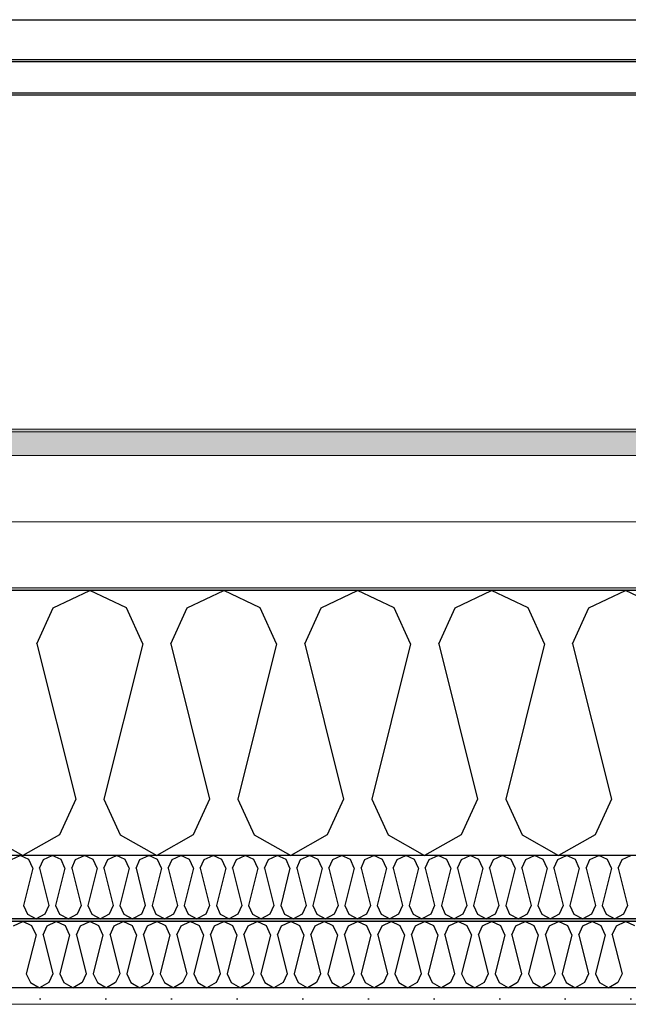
# Model space of a CAD drawing. Header units: millimetres. Extents: x -8544 to 51179, y -2070 to 13050.
# Tile 142 of 168: x 38009 to 38473, y 8699 to 9450. Entities that reach past the tile are written whole.
import ezdxf

# ---------------------------------------------------------------- set-up
doc = ezdxf.new("R2010")
doc.units = ezdxf.units.MM
doc.header["$LTSCALE"] = 0.5
doc.header["$MEASUREMENT"] = 0
doc.linetypes.add('PLINE', pattern=[0])
doc.layers.add('236- Innvendig kledning og overflate(Nye konstruksjoner)', color=7, linetype='Continuous', lineweight=0)
doc.layers.add('262- Taktekking(Nye konstruksjoner)', color=7, linetype='Continuous', lineweight=0)
for name, color, linetype in [('256- Faste himlinger og overflatebehandling (Skravur)(Nye konstruksjoner)', 7, 'Continuous'), ('256- Faste himlinger og overflatebehandling(Nye konstruksjoner)', 7, 'Continuous'), ('261- Primærkonstruksjon (tak)', 7, 'Continuous'), ('261- Primærkonstruksjon (tak) (Skravur)', 7, 'Continuous'), ('262- Taktekking (Skravur)(Nye konstruksjoner)', 7, 'Continuous'), ('265- Gesimser_ takrenner og nedløp(Nye konstruksjoner)', 7, 'Continuous')]:
    doc.layers.add(name, color=color, linetype=linetype)

# ---------------------------------------------------------------- blocks, each defined once
blk = doc.blocks.new('*X6')
at = {"layer": '261- Primærkonstruksjon (tak) (Skravur)', "linetype": 'PLINE'}
for p, q in [((38034.91, 9001.42), (38062.78, 9014.61)), ((38090.64, 9001.42), (38062.78, 9014.61)), ((38136.95, 9001.42), (38164.82, 9014.61)), ((38192.69, 9001.42), (38164.82, 9014.61)), ((38239, 9001.42), (38266.87, 9014.61)), ((38294.73, 9001.42), (38266.87, 9014.61)), ((38341.04, 9001.42), (38368.91, 9014.61)), ((38396.78, 9001.42), (38368.91, 9014.61)), ((38443.09, 9001.42), (38470.96, 9014.61)), ((38498.82, 9001.42), (38470.96, 9014.61)), ((38022.47, 8974.09), (38034.91, 9001.42)), ((38103.08, 8974.09), (38090.64, 9001.42)), ((38124.52, 8974.09), (38136.95, 9001.42)), ((38205.12, 8974.09), (38192.69, 9001.42)), ((38226.56, 8974.09), (38239, 9001.42)), ((38307.17, 8974.09), (38294.73, 9001.42)), ((38328.61, 8974.09), (38341.04, 9001.42)), ((38409.21, 8974.09), (38396.78, 9001.42)), ((38430.65, 8974.09), (38443.09, 9001.42)), ((38022.47, 8974.09), (38052.06, 8855.76)), ((38103.08, 8974.09), (38073.5, 8855.76)), ((38124.52, 8974.09), (38154.1, 8855.76)), ((38205.12, 8974.09), (38175.54, 8855.76)), ((38226.56, 8974.09), (38256.15, 8855.76)), ((38307.17, 8974.09), (38277.59, 8855.76)), ((38328.61, 8974.09), (38358.19, 8855.76)), ((38409.21, 8974.09), (38379.63, 8855.76)), ((38430.65, 8974.09), (38460.24, 8855.76)), ((38052.06, 8855.76), (38039.62, 8828.43)), ((38073.5, 8855.76), (38085.93, 8828.43)), ((38154.1, 8855.76), (38141.67, 8828.43)), ((38175.54, 8855.76), (38187.98, 8828.43)), ((38256.15, 8855.76), (38243.71, 8828.43)), ((38277.59, 8855.76), (38290.02, 8828.43)), ((38358.19, 8855.76), (38345.76, 8828.43)), ((38379.63, 8855.76), (38392.07, 8828.43)), ((38460.24, 8855.76), (38447.8, 8828.43)), ((37983.89, 8828.43), (38011.75, 8812.88)), ((38039.62, 8828.43), (38011.75, 8812.88)), ((38085.93, 8828.43), (38113.8, 8812.88)), ((38141.67, 8828.43), (38113.8, 8812.88)), ((38187.98, 8828.43), (38215.84, 8812.88)), ((38243.71, 8828.43), (38215.84, 8812.88)), ((38290.02, 8828.43), (38317.89, 8812.88)), ((38345.76, 8828.43), (38317.89, 8812.88)), ((38392.07, 8828.43), (38419.93, 8812.88)), ((38447.8, 8828.43), (38419.93, 8812.88))]:
    blk.add_line(p, q, dxfattribs=at)
blk = doc.blocks.new('*X34')
at = {"layer": '256- Faste himlinger og overflatebehandling (Skravur)(Nye konstruksjoner)', "linetype": 'PLINE'}
for p, q in [((38003.03, 8809.71), (38009.71, 8812.88)), ((38016.4, 8809.71), (38009.71, 8812.88)), ((38019.39, 8803.16), (38016.4, 8809.71)), ((38024.53, 8803.16), (38027.52, 8809.71)), ((38027.52, 8809.71), (38034.2, 8812.88)), ((38040.89, 8809.71), (38034.2, 8812.88)), ((38043.88, 8803.16), (38040.89, 8809.71)), ((38049.02, 8803.16), (38052.01, 8809.71)), ((38052.01, 8809.71), (38058.69, 8812.88)), ((38065.38, 8809.71), (38058.69, 8812.88)), ((38068.37, 8803.16), (38065.38, 8809.71)), ((38073.51, 8803.16), (38076.5, 8809.71)), ((38076.5, 8809.71), (38083.19, 8812.88)), ((38089.87, 8809.71), (38083.19, 8812.88)), ((38092.86, 8803.16), (38089.87, 8809.71)), ((38098, 8803.16), (38100.99, 8809.71)), ((38100.99, 8809.71), (38107.68, 8812.88)), ((38114.36, 8809.71), (38107.68, 8812.88)), ((38117.35, 8803.16), (38114.36, 8809.71)), ((38122.49, 8803.16), (38125.48, 8809.71)), ((38125.48, 8809.71), (38132.17, 8812.88)), ((38138.86, 8809.71), (38132.17, 8812.88)), ((38141.84, 8803.16), (38138.86, 8809.71)), ((38146.99, 8803.16), (38149.97, 8809.71)), ((38149.97, 8809.71), (38156.66, 8812.88)), ((38163.35, 8809.71), (38156.66, 8812.88)), ((38166.33, 8803.16), (38163.35, 8809.71)), ((38171.48, 8803.16), (38174.46, 8809.71)), ((38174.46, 8809.71), (38181.15, 8812.88)), ((38187.84, 8809.71), (38181.15, 8812.88)), ((38190.82, 8803.16), (38187.84, 8809.71)), ((38195.97, 8803.16), (38198.95, 8809.71)), ((38198.95, 8809.71), (38205.64, 8812.88)), ((38212.33, 8809.71), (38205.64, 8812.88)), ((38215.31, 8803.16), (38212.33, 8809.71)), ((38220.46, 8803.16), (38223.44, 8809.71)), ((38223.44, 8809.71), (38230.13, 8812.88)), ((38236.82, 8809.71), (38230.13, 8812.88)), ((38239.8, 8803.16), (38236.82, 8809.71)), ((38244.95, 8803.16), (38247.93, 8809.71)), ((38247.93, 8809.71), (38254.62, 8812.88)), ((38261.31, 8809.71), (38254.62, 8812.88)), ((38264.29, 8803.16), (38261.31, 8809.71)), ((38269.44, 8803.16), (38272.42, 8809.71)), ((38272.42, 8809.71), (38279.11, 8812.88)), ((38285.8, 8809.71), (38279.11, 8812.88)), ((38288.78, 8803.16), (38285.8, 8809.71)), ((38293.93, 8803.16), (38296.91, 8809.71)), ((38296.91, 8809.71), (38303.6, 8812.88)), ((38310.29, 8809.71), (38303.6, 8812.88)), ((38313.28, 8803.16), (38310.29, 8809.71)), ((38318.42, 8803.16), (38321.41, 8809.71)), ((38321.41, 8809.71), (38328.09, 8812.88)), ((38334.78, 8809.71), (38328.09, 8812.88)), ((38337.77, 8803.16), (38334.78, 8809.71)), ((38342.91, 8803.16), (38345.9, 8809.71)), ((38345.9, 8809.71), (38352.58, 8812.88)), ((38359.27, 8809.71), (38352.58, 8812.88)), ((38362.26, 8803.16), (38359.27, 8809.71)), ((38367.4, 8803.16), (38370.39, 8809.71)), ((38370.39, 8809.71), (38377.08, 8812.88)), ((38383.76, 8809.71), (38377.08, 8812.88)), ((38386.75, 8803.16), (38383.76, 8809.71)), ((38391.89, 8803.16), (38394.88, 8809.71)), ((38394.88, 8809.71), (38401.57, 8812.88)), ((38408.25, 8809.71), (38401.57, 8812.88)), ((38411.24, 8803.16), (38408.25, 8809.71)), ((38416.38, 8803.16), (38419.37, 8809.71)), ((38419.37, 8809.71), (38426.06, 8812.88)), ((38432.74, 8809.71), (38426.06, 8812.88)), ((38435.73, 8803.16), (38432.74, 8809.71)), ((38440.87, 8803.16), (38443.86, 8809.71)), ((38443.86, 8809.71), (38450.55, 8812.88)), ((38457.24, 8809.71), (38450.55, 8812.88)), ((38460.22, 8803.16), (38457.24, 8809.71)), ((38465.37, 8803.16), (38468.35, 8809.71)), ((38468.35, 8809.71), (38475.04, 8812.88)), ((38019.39, 8803.16), (38012.29, 8774.76)), ((38024.53, 8803.16), (38031.63, 8774.76)), ((38043.88, 8803.16), (38036.78, 8774.76)), ((38049.02, 8803.16), (38056.12, 8774.76)), ((38068.37, 8803.16), (38061.27, 8774.76)), ((38073.51, 8803.16), (38080.61, 8774.76)), ((38092.86, 8803.16), (38085.76, 8774.76)), ((38098, 8803.16), (38105.1, 8774.76)), ((38117.35, 8803.16), (38110.25, 8774.76)), ((38122.49, 8803.16), (38129.59, 8774.76)), ((38141.84, 8803.16), (38134.74, 8774.76)), ((38146.99, 8803.16), (38154.09, 8774.76)), ((38166.33, 8803.16), (38159.23, 8774.76)), ((38171.48, 8803.16), (38178.58, 8774.76)), ((38190.82, 8803.16), (38183.72, 8774.76)), ((38195.97, 8803.16), (38203.07, 8774.76)), ((38215.31, 8803.16), (38208.21, 8774.76)), ((38220.46, 8803.16), (38227.56, 8774.76)), ((38239.8, 8803.16), (38232.7, 8774.76)), ((38244.95, 8803.16), (38252.05, 8774.76)), ((38264.29, 8803.16), (38257.19, 8774.76)), ((38269.44, 8803.16), (38276.54, 8774.76)), ((38288.78, 8803.16), (38281.68, 8774.76)), ((38293.93, 8803.16), (38301.03, 8774.76)), ((38313.28, 8803.16), (38306.18, 8774.76)), ((38318.42, 8803.16), (38325.52, 8774.76)), ((38337.77, 8803.16), (38330.67, 8774.76)), ((38342.91, 8803.16), (38350.01, 8774.76)), ((38362.26, 8803.16), (38355.16, 8774.76)), ((38367.4, 8803.16), (38374.5, 8774.76)), ((38386.75, 8803.16), (38379.65, 8774.76)), ((38391.89, 8803.16), (38398.99, 8774.76)), ((38411.24, 8803.16), (38404.14, 8774.76)), ((38416.38, 8803.16), (38423.48, 8774.76)), ((38435.73, 8803.16), (38428.63, 8774.76)), ((38440.87, 8803.16), (38447.97, 8774.76)), ((38460.22, 8803.16), (38453.12, 8774.76)), ((38465.37, 8803.16), (38472.47, 8774.76)), ((38012.29, 8774.76), (38015.27, 8768.2)), ((38031.63, 8774.76), (38028.65, 8768.2)), ((38036.78, 8774.76), (38039.76, 8768.2)), ((38056.12, 8774.76), (38053.14, 8768.2)), ((38061.27, 8774.76), (38064.25, 8768.2)), ((38080.61, 8774.76), (38077.63, 8768.2)), ((38085.76, 8774.76), (38088.74, 8768.2)), ((38105.1, 8774.76), (38102.12, 8768.2)), ((38110.25, 8774.76), (38113.23, 8768.2)), ((38129.59, 8774.76), (38126.61, 8768.2)), ((38134.74, 8774.76), (38137.72, 8768.2)), ((38154.09, 8774.76), (38151.1, 8768.2)), ((38159.23, 8774.76), (38162.22, 8768.2)), ((38178.58, 8774.76), (38175.59, 8768.2)), ((38183.72, 8774.76), (38186.71, 8768.2)), ((38203.07, 8774.76), (38200.08, 8768.2)), ((38208.21, 8774.76), (38211.2, 8768.2)), ((38227.56, 8774.76), (38224.57, 8768.2)), ((38232.7, 8774.76), (38235.69, 8768.2)), ((38252.05, 8774.76), (38249.06, 8768.2)), ((38257.19, 8774.76), (38260.18, 8768.2)), ((38276.54, 8774.76), (38273.55, 8768.2)), ((38281.68, 8774.76), (38284.67, 8768.2)), ((38301.03, 8774.76), (38298.05, 8768.2)), ((38306.18, 8774.76), (38309.16, 8768.2)), ((38325.52, 8774.76), (38322.54, 8768.2)), ((38330.67, 8774.76), (38333.65, 8768.2)), ((38350.01, 8774.76), (38347.03, 8768.2)), ((38355.16, 8774.76), (38358.14, 8768.2)), ((38374.5, 8774.76), (38371.52, 8768.2)), ((38379.65, 8774.76), (38382.63, 8768.2)), ((38398.99, 8774.76), (38396.01, 8768.2)), ((38404.14, 8774.76), (38407.12, 8768.2)), ((38423.48, 8774.76), (38420.5, 8768.2)), ((38428.63, 8774.76), (38431.61, 8768.2)), ((38447.97, 8774.76), (38444.99, 8768.2)), ((38453.12, 8774.76), (38456.1, 8768.2)), ((38472.47, 8774.76), (38469.48, 8768.2)), ((38015.27, 8768.2), (38021.96, 8764.47)), ((38028.65, 8768.2), (38021.96, 8764.47)), ((38039.76, 8768.2), (38046.45, 8764.47)), ((38053.14, 8768.2), (38046.45, 8764.47)), ((38064.25, 8768.2), (38070.94, 8764.47)), ((38077.63, 8768.2), (38070.94, 8764.47)), ((38088.74, 8768.2), (38095.43, 8764.47)), ((38102.12, 8768.2), (38095.43, 8764.47)), ((38113.23, 8768.2), (38119.92, 8764.47)), ((38126.61, 8768.2), (38119.92, 8764.47)), ((38137.72, 8768.2), (38144.41, 8764.47)), ((38151.1, 8768.2), (38144.41, 8764.47)), ((38162.22, 8768.2), (38168.9, 8764.47)), ((38175.59, 8768.2), (38168.9, 8764.47)), ((38186.71, 8768.2), (38193.39, 8764.47)), ((38200.08, 8768.2), (38193.39, 8764.47)), ((38211.2, 8768.2), (38217.88, 8764.47)), ((38224.57, 8768.2), (38217.88, 8764.47)), ((38235.69, 8768.2), (38242.38, 8764.47)), ((38249.06, 8768.2), (38242.38, 8764.47)), ((38260.18, 8768.2), (38266.87, 8764.47)), ((38273.55, 8768.2), (38266.87, 8764.47)), ((38284.67, 8768.2), (38291.36, 8764.47)), ((38298.05, 8768.2), (38291.36, 8764.47)), ((38309.16, 8768.2), (38315.85, 8764.47)), ((38322.54, 8768.2), (38315.85, 8764.47)), ((38333.65, 8768.2), (38340.34, 8764.47)), ((38347.03, 8768.2), (38340.34, 8764.47)), ((38358.14, 8768.2), (38364.83, 8764.47)), ((38371.52, 8768.2), (38364.83, 8764.47)), ((38382.63, 8768.2), (38389.32, 8764.47)), ((38396.01, 8768.2), (38389.32, 8764.47)), ((38407.12, 8768.2), (38413.81, 8764.47)), ((38420.5, 8768.2), (38413.81, 8764.47)), ((38431.61, 8768.2), (38438.3, 8764.47)), ((38444.99, 8768.2), (38438.3, 8764.47)), ((38456.1, 8768.2), (38462.79, 8764.47)), ((38469.48, 8768.2), (38462.79, 8764.47))]:
    blk.add_line(p, q, dxfattribs=at)
blk = doc.blocks.new('*X35')
at = {"layer": '256- Faste himlinger og overflatebehandling (Skravur)(Nye konstruksjoner)', "linetype": 'PLINE'}
for p, q in [((38004.79, 8759.15), (38011.75, 8762.45)), ((38018.72, 8759.15), (38011.75, 8762.45)), ((38021.83, 8752.32), (38018.72, 8759.15)), ((38027.19, 8752.32), (38030.3, 8759.15)), ((38030.3, 8759.15), (38037.27, 8762.45)), ((38044.23, 8759.15), (38037.27, 8762.45)), ((38047.34, 8752.32), (38044.23, 8759.15)), ((38052.7, 8752.32), (38055.81, 8759.15)), ((38055.81, 8759.15), (38062.78, 8762.45)), ((38069.74, 8759.15), (38062.78, 8762.45)), ((38072.85, 8752.32), (38069.74, 8759.15)), ((38078.21, 8752.32), (38081.32, 8759.15)), ((38081.32, 8759.15), (38088.29, 8762.45)), ((38095.25, 8759.15), (38088.29, 8762.45)), ((38098.36, 8752.32), (38095.25, 8759.15)), ((38103.72, 8752.32), (38106.83, 8759.15)), ((38106.83, 8759.15), (38113.8, 8762.45)), ((38120.77, 8759.15), (38113.8, 8762.45)), ((38123.87, 8752.32), (38120.77, 8759.15)), ((38129.23, 8752.32), (38132.34, 8759.15)), ((38132.34, 8759.15), (38139.31, 8762.45)), ((38146.28, 8759.15), (38139.31, 8762.45)), ((38149.39, 8752.32), (38146.28, 8759.15)), ((38154.75, 8752.32), (38157.85, 8759.15)), ((38157.85, 8759.15), (38164.82, 8762.45)), ((38171.79, 8759.15), (38164.82, 8762.45)), ((38174.9, 8752.32), (38171.79, 8759.15)), ((38180.26, 8752.32), (38183.37, 8759.15)), ((38183.37, 8759.15), (38190.33, 8762.45)), ((38197.3, 8759.15), (38190.33, 8762.45)), ((38200.41, 8752.32), (38197.3, 8759.15)), ((38205.77, 8752.32), (38208.88, 8759.15)), ((38208.88, 8759.15), (38215.84, 8762.45)), ((38222.81, 8759.15), (38215.84, 8762.45)), ((38225.92, 8752.32), (38222.81, 8759.15)), ((38231.28, 8752.32), (38234.39, 8759.15)), ((38234.39, 8759.15), (38241.36, 8762.45)), ((38248.32, 8759.15), (38241.36, 8762.45)), ((38251.43, 8752.32), (38248.32, 8759.15)), ((38256.79, 8752.32), (38259.9, 8759.15)), ((38259.9, 8759.15), (38266.87, 8762.45)), ((38273.83, 8759.15), (38266.87, 8762.45)), ((38276.94, 8752.32), (38273.83, 8759.15)), ((38282.3, 8752.32), (38285.41, 8759.15)), ((38285.41, 8759.15), (38292.38, 8762.45)), ((38299.34, 8759.15), (38292.38, 8762.45)), ((38302.45, 8752.32), (38299.34, 8759.15)), ((38307.81, 8752.32), (38310.92, 8759.15)), ((38310.92, 8759.15), (38317.89, 8762.45)), ((38324.86, 8759.15), (38317.89, 8762.45)), ((38327.96, 8752.32), (38324.86, 8759.15)), ((38333.32, 8752.32), (38336.43, 8759.15)), ((38336.43, 8759.15), (38343.4, 8762.45)), ((38350.37, 8759.15), (38343.4, 8762.45)), ((38353.48, 8752.32), (38350.37, 8759.15)), ((38358.84, 8752.32), (38361.94, 8759.15)), ((38361.94, 8759.15), (38368.91, 8762.45)), ((38375.88, 8759.15), (38368.91, 8762.45)), ((38378.99, 8752.32), (38375.88, 8759.15)), ((38384.35, 8752.32), (38387.46, 8759.15)), ((38387.46, 8759.15), (38394.42, 8762.45)), ((38401.39, 8759.15), (38394.42, 8762.45)), ((38404.5, 8752.32), (38401.39, 8759.15)), ((38409.86, 8752.32), (38412.97, 8759.15)), ((38412.97, 8759.15), (38419.93, 8762.45)), ((38426.9, 8759.15), (38419.93, 8762.45)), ((38430.01, 8752.32), (38426.9, 8759.15)), ((38435.37, 8752.32), (38438.48, 8759.15)), ((38438.48, 8759.15), (38445.45, 8762.45)), ((38452.41, 8759.15), (38445.45, 8762.45)), ((38455.52, 8752.32), (38452.41, 8759.15)), ((38460.88, 8752.32), (38463.99, 8759.15)), ((38463.99, 8759.15), (38470.96, 8762.45)), ((38477.92, 8759.15), (38470.96, 8762.45)), ((38021.83, 8752.32), (38014.43, 8722.74)), ((38027.19, 8752.32), (38034.59, 8722.74)), ((38047.34, 8752.32), (38039.95, 8722.74)), ((38052.7, 8752.32), (38060.1, 8722.74)), ((38072.85, 8752.32), (38065.46, 8722.74)), ((38078.21, 8752.32), (38085.61, 8722.74)), ((38098.36, 8752.32), (38090.97, 8722.74)), ((38103.72, 8752.32), (38111.12, 8722.74)), ((38123.87, 8752.32), (38116.48, 8722.74)), ((38129.23, 8752.32), (38136.63, 8722.74)), ((38149.39, 8752.32), (38141.99, 8722.74)), ((38154.75, 8752.32), (38162.14, 8722.74)), ((38174.9, 8752.32), (38167.5, 8722.74)), ((38180.26, 8752.32), (38187.65, 8722.74)), ((38200.41, 8752.32), (38193.01, 8722.74)), ((38205.77, 8752.32), (38213.16, 8722.74)), ((38225.92, 8752.32), (38218.52, 8722.74)), ((38231.28, 8752.32), (38238.68, 8722.74)), ((38251.43, 8752.32), (38244.04, 8722.74)), ((38256.79, 8752.32), (38264.19, 8722.74)), ((38276.94, 8752.32), (38269.55, 8722.74)), ((38282.3, 8752.32), (38289.7, 8722.74)), ((38302.45, 8752.32), (38295.06, 8722.74)), ((38307.81, 8752.32), (38315.21, 8722.74)), ((38327.96, 8752.32), (38320.57, 8722.74)), ((38333.32, 8752.32), (38340.72, 8722.74)), ((38353.48, 8752.32), (38346.08, 8722.74)), ((38358.84, 8752.32), (38366.23, 8722.74)), ((38378.99, 8752.32), (38371.59, 8722.74)), ((38384.35, 8752.32), (38391.74, 8722.74)), ((38404.5, 8752.32), (38397.1, 8722.74)), ((38409.86, 8752.32), (38417.25, 8722.74)), ((38430.01, 8752.32), (38422.61, 8722.74)), ((38435.37, 8752.32), (38442.77, 8722.74)), ((38455.52, 8752.32), (38448.13, 8722.74)), ((38460.88, 8752.32), (38468.28, 8722.74)), ((38014.43, 8722.74), (38017.54, 8715.9)), ((38034.59, 8722.74), (38031.48, 8715.9)), ((38039.95, 8722.74), (38043.05, 8715.9)), ((38060.1, 8722.74), (38056.99, 8715.9)), ((38065.46, 8722.74), (38068.57, 8715.9)), ((38085.61, 8722.74), (38082.5, 8715.9)), ((38090.97, 8722.74), (38094.08, 8715.9)), ((38111.12, 8722.74), (38108.01, 8715.9)), ((38116.48, 8722.74), (38119.59, 8715.9)), ((38136.63, 8722.74), (38133.52, 8715.9)), ((38141.99, 8722.74), (38145.1, 8715.9)), ((38162.14, 8722.74), (38159.03, 8715.9)), ((38167.5, 8722.74), (38170.61, 8715.9)), ((38187.65, 8722.74), (38184.54, 8715.9)), ((38193.01, 8722.74), (38196.12, 8715.9)), ((38213.16, 8722.74), (38210.06, 8715.9)), ((38218.52, 8722.74), (38221.63, 8715.9)), ((38238.68, 8722.74), (38235.57, 8715.9)), ((38244.04, 8722.74), (38247.14, 8715.9)), ((38264.19, 8722.74), (38261.08, 8715.9)), ((38269.55, 8722.74), (38272.66, 8715.9)), ((38289.7, 8722.74), (38286.59, 8715.9)), ((38295.06, 8722.74), (38298.17, 8715.9)), ((38315.21, 8722.74), (38312.1, 8715.9)), ((38320.57, 8722.74), (38323.68, 8715.9)), ((38340.72, 8722.74), (38337.61, 8715.9)), ((38346.08, 8722.74), (38349.19, 8715.9)), ((38366.23, 8722.74), (38363.12, 8715.9)), ((38371.59, 8722.74), (38374.7, 8715.9)), ((38391.74, 8722.74), (38388.63, 8715.9)), ((38397.1, 8722.74), (38400.21, 8715.9)), ((38417.25, 8722.74), (38414.15, 8715.9)), ((38422.61, 8722.74), (38425.72, 8715.9)), ((38442.77, 8722.74), (38439.66, 8715.9)), ((38448.13, 8722.74), (38451.23, 8715.9)), ((38468.28, 8722.74), (38465.17, 8715.9)), ((38017.54, 8715.9), (38024.51, 8712.02)), ((38031.48, 8715.9), (38024.51, 8712.02)), ((38043.05, 8715.9), (38050.02, 8712.02)), ((38056.99, 8715.9), (38050.02, 8712.02)), ((38068.57, 8715.9), (38075.53, 8712.02)), ((38082.5, 8715.9), (38075.53, 8712.02)), ((38094.08, 8715.9), (38101.04, 8712.02)), ((38108.01, 8715.9), (38101.04, 8712.02)), ((38119.59, 8715.9), (38126.55, 8712.02)), ((38133.52, 8715.9), (38126.55, 8712.02)), ((38145.1, 8715.9), (38152.07, 8712.02)), ((38159.03, 8715.9), (38152.07, 8712.02)), ((38170.61, 8715.9), (38177.58, 8712.02)), ((38184.54, 8715.9), (38177.58, 8712.02)), ((38196.12, 8715.9), (38203.09, 8712.02)), ((38210.06, 8715.9), (38203.09, 8712.02)), ((38221.63, 8715.9), (38228.6, 8712.02)), ((38235.57, 8715.9), (38228.6, 8712.02)), ((38247.14, 8715.9), (38254.11, 8712.02)), ((38261.08, 8715.9), (38254.11, 8712.02)), ((38272.66, 8715.9), (38279.62, 8712.02)), ((38286.59, 8715.9), (38279.62, 8712.02)), ((38298.17, 8715.9), (38305.13, 8712.02)), ((38312.1, 8715.9), (38305.13, 8712.02)), ((38323.68, 8715.9), (38330.64, 8712.02)), ((38337.61, 8715.9), (38330.64, 8712.02)), ((38349.19, 8715.9), (38356.16, 8712.02)), ((38363.12, 8715.9), (38356.16, 8712.02)), ((38374.7, 8715.9), (38381.67, 8712.02)), ((38388.63, 8715.9), (38381.67, 8712.02)), ((38400.21, 8715.9), (38407.18, 8712.02)), ((38414.15, 8715.9), (38407.18, 8712.02)), ((38425.72, 8715.9), (38432.69, 8712.02)), ((38439.66, 8715.9), (38432.69, 8712.02)), ((38451.23, 8715.9), (38458.2, 8712.02)), ((38465.17, 8715.9), (38458.2, 8712.02))]:
    blk.add_line(p, q, dxfattribs=at)

msp = doc.modelspace()

# ---------------------------------------------------------------- hatches: boundary and pattern name
at = {"layer": '256- Faste himlinger og overflatebehandling (Skravur)(Nye konstruksjoner)', "linetype": 'Continuous'}
msp.add_hatch(color=256, dxfattribs=at).paths.add_polyline_path([(35511.93, 8762.45), (38899.43, 8762.45), (38899.43, 8764.47), (35511.93, 8764.47)])
h = msp.add_hatch(dxfattribs=at)
h.set_pattern_fill('Gips', color=256, style=0, pattern_type=2)
h.set_pattern_definition([(0, (0, 0), (0, 86.60254), [0, -50]), (0, (25, 43.3), (0, 86.60254), [0, -50])])
h.paths.add_polyline_path([(35636.93, 8699.41), (38796.93, 8699.41), (38796.93, 8712.02), (35636.93, 8712.02)])
at = {"layer": '262- Taktekking (Skravur)(Nye konstruksjoner)', "linetype": 'Continuous'}
msp.add_hatch(color=256, dxfattribs=at).paths.add_polyline_path([(28071.93, 9137.66), (28071.93, 9135.64), (40611.93, 9135.64), (40611.93, 9137.66)])
h = msp.add_hatch(dxfattribs=at)
h.set_pattern_fill('Prikker_tett', color=256, style=0, pattern_type=2)
h.set_pattern_definition([(0, (0, 0), (0, 43.30127), [0, -25]), (0, (12.5, 21.65), (0, 43.30127), [0, -25])])
h.paths.add_polyline_path([(28071.93, 9014.61), (40611.93, 9014.61), (40611.93, 9016.62), (28071.93, 9016.62)])
at = {"layer": '262- Taktekking(Nye konstruksjoner)', "linetype": 'Continuous'}
msp.add_hatch(color=256, dxfattribs=at).paths.add_polyline_path([(28071.93, 9135.64), (28071.93, 9117.49), (40611.93, 9117.49), (40611.93, 9135.64)])

# ---------------------------------------------------------------- linework, layer by layer
at = {"layer": '236- Innvendig kledning og overflate(Nye konstruksjoner)', "linetype": 'PLINE'}
msp.add_line((38921.93, 8699.41), (35511.93, 8699.41), dxfattribs=at)
at = {"layer": '256- Faste himlinger og overflatebehandling(Nye konstruksjoner)', "linetype": 'PLINE'}
for p, q in [((38921.93, 8764.47), (35511.93, 8764.47)), ((38921.93, 8762.45), (35511.93, 8762.45)), ((38921.93, 8712.02), (35511.93, 8712.02))]:
    msp.add_line(p, q, dxfattribs=at)
at = {"layer": '261- Primærkonstruksjon (tak)', "linetype": 'PLINE'}
msp.add_line((39111.93, 9014.61), (28121.93, 9014.61), dxfattribs=at)
at = {"layer": '261- Primærkonstruksjon (tak)', "linetype": 'PLINE', "flags": 128}
msp.add_lwpolyline([(39111.93, 8812.88), (38961.93, 8812.88), (38959.93, 8812.88), (38921.93, 8812.88), (38911.93, 8812.88), (38899.43, 8812.88), (35511.93, 8812.88)], dxfattribs=at)
at = {"layer": '262- Taktekking(Nye konstruksjoner)', "linetype": 'PLINE'}
for p, q in [((40611.93, 9392.39), (28071.93, 9392.41)), ((40611.93, 9137.66), (28071.93, 9137.66)), ((40611.93, 9135.64), (28071.93, 9135.64)), ((40611.93, 9117.49), (28071.93, 9117.49)), ((40611.93, 9067.05), (28071.93, 9067.05)), ((40611.93, 9016.62), (28071.93, 9016.62))]:
    msp.add_line(p, q, dxfattribs=at)
at = {"layer": '265- Gesimser_ takrenner og nedløp(Nye konstruksjoner)', "linetype": 'PLINE'}
for p, q in [((27964.54, 9449.64), (40719.32, 9449.64)), ((28021.92, 9419.4), (40661.93, 9419.4)), ((28024.54, 9417.74), (40659.31, 9417.74)), ((40624.8, 9393.72), (28059.05, 9393.72)), ((28061.16, 9392.39), (40622.69, 9392.39))]:
    msp.add_line(p, q, dxfattribs=at)

# ---------------------------------------------------------------- block references
at = {"layer": '256- Faste himlinger og overflatebehandling(Nye konstruksjoner)'}
for name in ['*X34', '*X35']:
    msp.add_blockref(name, (0, 0), dxfattribs=at)
at = {"layer": '261- Primærkonstruksjon (tak)'}
msp.add_blockref('*X6', (0, 0), dxfattribs=at)

doc.saveas('drawing.dxf')
